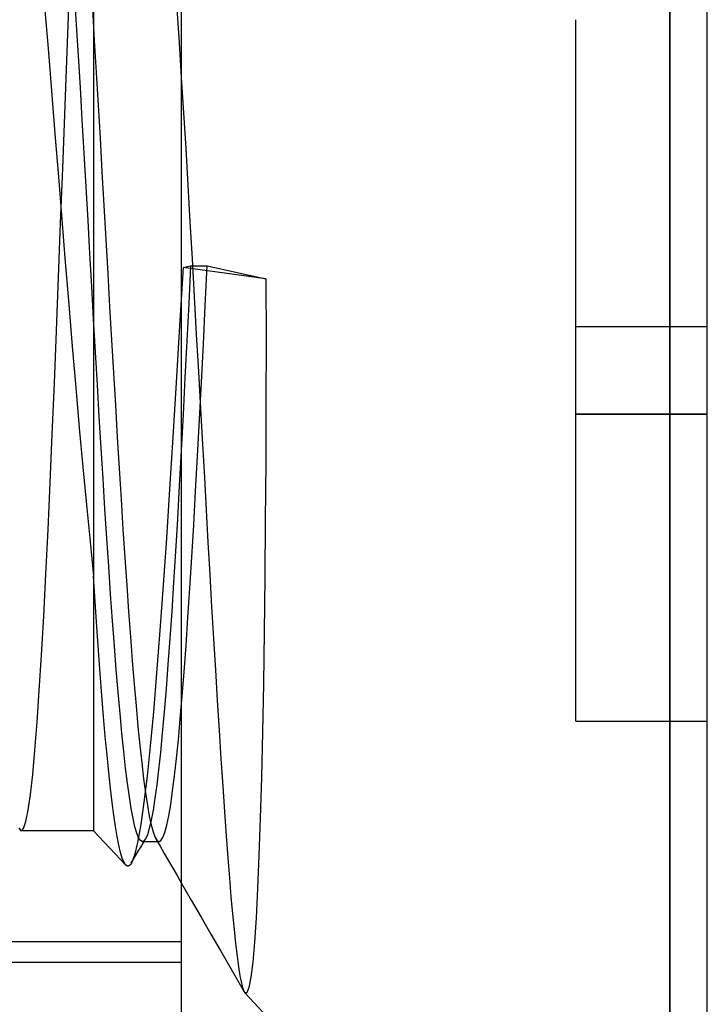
# Model space of a CAD drawing. Header units: millimetres. Extents: x -50 to 1, y 0 to 191.
# Tile 32 of 151: x -0.37 to 1.2, y 25.3 to 27.55. Entities that reach past the tile are written whole.
import ezdxf

# ---------------------------------------------------------------- set-up
doc = ezdxf.new("R2010")
doc.units = ezdxf.units.MM
doc.layers.add('MAIN-1', color=7, linetype='Continuous')
doc.layers.add('MAIN-2', color=7, linetype='Continuous')

msp = doc.modelspace()

# ---------------------------------------------------------------- linework, layer by layer
at = {"layer": 'MAIN-1'}
for p, q in [((0, 187.5), (0, 0)), ((1.1148, 30.11), (1.1148, 24.29)), ((1.2, 24.29), (1.2, 30.11)), ((0, 27.4181), (0.0049, 27.3377)), ((0.0049, 27.3377), (0.0099, 27.2558)), ((0.0099, 27.2558), (0.0148, 27.1728)), ((0.0148, 27.1728), (0.0196, 27.0889)), ((0.0196, 27.0889), (0.0244, 27.0042)), ((0.0244, 27.0042), (0.0293, 26.9187)), ((0.0293, 26.9187), (0.0342, 26.8324)), ((0.0342, 26.8324), (0.039, 26.7465)), ((0.039, 26.7465), (0.0438, 26.6625)), ((0.0438, 26.6625), (0.0483, 26.5821)), ((0.0483, 26.5821), (0.0526, 26.5055)), ((0.0526, 26.5055), (0.0567, 26.4314)), ((0.0567, 26.4314), (0.0608, 26.3579)), ((0.0608, 26.3579), (0.065, 26.2842)), ((0.065, 26.2842), (0.0692, 26.2106)), ((0.0692, 26.2106), (0.0734, 26.1379)), ((0.0734, 26.1379), (0.0777, 26.0666)), ((0.0777, 26.0666), (0.0819, 25.997)), ((0.0819, 25.997), (0.0861, 25.9295)), ((0.0861, 25.9295), (0.0903, 25.8643)), ((0.0903, 25.8643), (0.0944, 25.8018)), ((0.0944, 25.8018), (0.0984, 25.7429)), ((0.0984, 25.7429), (0.1023, 25.6883)), ((0.1023, 25.6883), (0.106, 25.638)), ((0.106, 25.638), (0.1097, 25.5917)), ((0.1097, 25.5917), (0.1133, 25.5492)), ((0, 25.5807), (0.0225, 25.5418)), ((0.0225, 25.5418), (0.0449, 25.5029)), ((0.1133, 25.5492), (0.1168, 25.5101)), ((0.0449, 25.5029), (0.0674, 25.4641)), ((0.1168, 25.5101), (0.1202, 25.4745)), ((0.1202, 25.4745), (0.1237, 25.4425)), ((0.0674, 25.4641), (0.0898, 25.4252)), ((0.0898, 25.4252), (0.1158, 25.3801)), ((0.1237, 25.4425), (0.1271, 25.4141)), ((0.1271, 25.4141), (0.1304, 25.3894)), ((0.1158, 25.3801), (0.1435, 25.3323)), ((0.1304, 25.3894), (0.1337, 25.3688)), ((0.1337, 25.3688), (0.137, 25.3523)), ((0.137, 25.3523), (0.1402, 25.3401)), ((0.1402, 25.3401), (0.1434, 25.3323)), ((0.1434, 25.3323), (0.1437, 25.3318)), ((0.1437, 25.3318), (0.1439, 25.3314)), ((0.1439, 25.3314), (0.1442, 25.3311)), ((0.1442, 25.3311), (0.1444, 25.3307)), ((0.1444, 25.3307), (0.1447, 25.3304)), ((0.1447, 25.3304), (0.145, 25.3301)), ((1.1148, 24.29), (0.145, 25.3301))]:
    msp.add_line(p, q, dxfattribs=at)
at = {"layer": 'MAIN-2'}
for p, q in [((1.1148, 24.29), (1.1148, 30.11)), ((-0.2, 28.6567), (-0.2, 25.7)), ((-0.2388, 27.538), (-0.2431, 27.6081)), ((-0.3118, 27.58), (-0.304, 27.4844)), ((-0.2614, 27.4569), (-0.2568, 27.5777)), ((-0.203, 27.5752), (-0.1986, 27.5028)), ((-0.01, 27.5757), (-0.005, 27.4974)), ((-0.2346, 27.4674), (-0.2388, 27.538)), ((0.9, 26.85), (0.9, 27.55)), ((-0.1986, 27.5028), (-0.1942, 27.4294)), ((-0.005, 27.4974), (0, 27.4181)), ((-0.304, 27.4844), (-0.2962, 27.3875)), ((-0.266, 27.3341), (-0.2614, 27.4569)), ((-0.2303, 27.3954), (-0.2346, 27.4674)), ((-0.1942, 27.4294), (-0.1899, 27.3551)), ((-0.2962, 27.3875), (-0.2884, 27.2898)), ((-0.226, 27.3212), (-0.2303, 27.3954)), ((-0.1899, 27.3551), (-0.1855, 27.2796)), ((-0.2706, 27.2102), (-0.266, 27.3341)), ((-0.2217, 27.2453), (-0.226, 27.3212)), ((-0.2884, 27.2898), (-0.2806, 27.1919)), ((-0.1855, 27.2796), (-0.1811, 27.203)), ((-0.2173, 27.1685), (-0.2217, 27.2453)), ((-0.2753, 27.0861), (-0.2706, 27.2102)), ((-0.1811, 27.203), (-0.1767, 27.1258)), ((-0.2806, 27.1919), (-0.2727, 27.0942)), ((-0.2129, 27.0922), (-0.2173, 27.1685)), ((-0.1767, 27.1258), (-0.1723, 27.0484)), ((-0.2727, 27.0942), (-0.2648, 26.9968)), ((-0.2086, 27.0166), (-0.2129, 27.0922)), ((-0.2801, 26.9627), (-0.2753, 27.0861)), ((-0.1723, 27.0484), (-0.1679, 26.9713)), ((-0.2043, 26.9415), (-0.2086, 27.0166)), ((-0.2648, 26.9968), (-0.2568, 26.9002)), ((0.004, 26.9846), (-0.0039, 26.8515)), ((0.004, 26.9846), (0.0209, 26.9883)), ((0.193, 26.9592), (0.004, 26.9846)), ((0.0209, 26.9883), (0.0168, 26.9024)), ((0.0209, 26.9883), (0.0591, 26.9883)), ((0.0547, 26.8984), (0.0591, 26.9883)), ((0.0591, 26.9883), (0.193, 26.9592)), ((-0.2849, 26.8406), (-0.2801, 26.9627)), ((-0.1679, 26.9713), (-0.1636, 26.8948)), ((0.193, 26.9592), (0.1932, 26.8172)), ((-0.2001, 26.8666), (-0.2043, 26.9415)), ((-0.2568, 26.9002), (-0.2488, 26.8046)), ((-0.1636, 26.8948), (-0.1592, 26.819)), ((0.0168, 26.9024), (0.0126, 26.8172)), ((0.0504, 26.8099), (0.0547, 26.8984)), ((-0.1957, 26.7917), (-0.2001, 26.8666)), ((-0.2896, 26.7209), (-0.2849, 26.8406)), ((-0.0039, 26.8515), (-0.0116, 26.7224)), ((0.9, 26.65), (0.9, 26.85)), ((0.9, 26.85), (0.9, 26.85)), ((0.9, 26.85), (1.2, 26.85)), ((0.9, 26.85), (0.9, 26.85)), ((1.2, 26.85), (1.2, 26.85)), ((1.2, 26.85), (1.2, 26.85)), ((-0.1592, 26.819), (-0.1549, 26.7442)), ((-0.2488, 26.8046), (-0.2408, 26.7107)), ((0.0126, 26.8172), (0.0083, 26.7328)), ((0.046, 26.7229), (0.0504, 26.8099)), ((0.1932, 26.8172), (0.193, 26.6775)), ((-0.1914, 26.7173), (-0.1957, 26.7917)), ((-0.1549, 26.7442), (-0.1505, 26.6704)), ((0.0083, 26.7328), (0.004, 26.6493)), ((-0.2944, 26.6049), (-0.2896, 26.7209)), ((-0.2408, 26.7107), (-0.2327, 26.6188)), ((-0.1871, 26.6441), (-0.1914, 26.7173)), ((-0.0116, 26.7224), (-0.0192, 26.5979)), ((0.0416, 26.6377), (0.046, 26.7229)), ((-0.1505, 26.6704), (-0.1462, 26.5976)), ((0.193, 26.6775), (0.1925, 26.5408)), ((-0.1828, 26.5725), (-0.1871, 26.6441)), ((0.004, 26.6493), (-0.0003, 26.5673)), ((1.2, 26.65), (0.9, 26.65)), ((0.9, 26.65), (1.2, 26.65)), ((0.9, 25.95), (0.9, 26.65)), ((-0.2327, 26.6188), (-0.2246, 26.5295)), ((0.0371, 26.5547), (0.0416, 26.6377)), ((-0.2993, 26.4934), (-0.2944, 26.6049)), ((-0.1462, 26.5976), (-0.1419, 26.5261)), ((-0.0192, 26.5979), (-0.0267, 26.4794)), ((-0.1785, 26.5027), (-0.1828, 26.5725)), ((-0.0003, 26.5673), (-0.0047, 26.4875)), ((0.0327, 26.4745), (0.0371, 26.5547)), ((-0.2246, 26.5295), (-0.2164, 26.4431)), ((-0.1419, 26.5261), (-0.1375, 26.4562)), ((0.1925, 26.5408), (0.1916, 26.4075)), ((-0.3041, 26.3867), (-0.2993, 26.4934)), ((-0.1743, 26.4344), (-0.1785, 26.5027)), ((-0.0047, 26.4875), (-0.0091, 26.4105)), ((-0.0267, 26.4794), (-0.034, 26.3676)), ((0.0283, 26.3975), (0.0327, 26.4745)), ((-0.2164, 26.4431), (-0.2082, 26.36)), ((-0.1375, 26.4562), (-0.1332, 26.3882)), ((-0.17, 26.3676), (-0.1743, 26.4344)), ((-0.0091, 26.4105), (-0.0134, 26.3367)), ((0.0239, 26.3238), (0.0283, 26.3975)), ((0.1916, 26.4075), (0.1905, 26.2779)), ((-0.309, 26.2851), (-0.3041, 26.3867)), ((-0.1332, 26.3882), (-0.1289, 26.3227)), ((-0.2082, 26.36), (-0.2, 26.2805)), ((-0.1656, 26.3025), (-0.17, 26.3676)), ((-0.034, 26.3676), (-0.0414, 26.2604)), ((-0.0134, 26.3367), (-0.0177, 26.2666)), ((0.0195, 26.2534), (0.0239, 26.3238)), ((-0.1613, 26.2395), (-0.1656, 26.3025)), ((-0.1289, 26.3227), (-0.1246, 26.2601)), ((-0.314, 26.1894), (-0.309, 26.2851)), ((-0.2, 26.2805), (-0.2, 25.7)), ((-0.1963, 26.222), (-0.2, 26.2805)), ((-0.1246, 26.2601), (-0.1204, 26.2)), ((-0.0414, 26.2604), (-0.0489, 26.1566)), ((-0.0177, 26.2666), (-0.022, 26.2003)), ((0.1905, 26.2779), (0.189, 26.1534)), ((-0.157, 26.1791), (-0.1613, 26.2395)), ((0.0152, 26.1862), (0.0195, 26.2534)), ((-0.1925, 26.1654), (-0.1963, 26.222)), ((-0.319, 26.1005), (-0.314, 26.1894)), ((-0.1204, 26.2), (-0.1162, 26.1424)), ((-0.022, 26.2003), (-0.0262, 26.1381)), ((-0.1527, 26.1216), (-0.157, 26.1791)), ((0.0108, 26.1224), (0.0152, 26.1862)), ((-0.1887, 26.1108), (-0.1925, 26.1654)), ((-0.0489, 26.1566), (-0.0564, 26.059)), ((0.189, 26.1534), (0.1872, 26.0354)), ((-0.1484, 26.0672), (-0.1527, 26.1216)), ((-0.1162, 26.1424), (-0.1119, 26.0871)), ((-0.0262, 26.1381), (-0.0305, 26.0794)), ((0.0064, 26.0625), (0.0108, 26.1224)), ((-0.324, 26.0196), (-0.319, 26.1005)), ((-0.1849, 26.0583), (-0.1887, 26.1108)), ((-0.1119, 26.0871), (-0.1076, 26.0344)), ((-0.0305, 26.0794), (-0.0348, 26.0238)), ((-0.1811, 26.0081), (-0.1849, 26.0583)), ((-0.1442, 26.0158), (-0.1484, 26.0672)), ((-0.0564, 26.059), (-0.0638, 25.971)), ((0.002, 26.0066), (0.0064, 26.0625)), ((-0.1076, 26.0344), (-0.1033, 25.9845)), ((0.1872, 26.0354), (0.1851, 25.9248)), ((-0.329, 25.9473), (-0.324, 26.0196)), ((-0.1399, 25.9676), (-0.1442, 26.0158)), ((-0.0348, 26.0238), (-0.0391, 25.9713)), ((-0.1772, 25.9603), (-0.1811, 26.0081)), ((-0.0024, 25.955), (0.002, 26.0066)), ((-0.1357, 25.9226), (-0.1399, 25.9676)), ((-0.1033, 25.9845), (-0.099, 25.9378)), ((-0.0638, 25.971), (-0.071, 25.893)), ((-0.0391, 25.9713), (-0.0435, 25.9226)), ((-0.334, 25.8837), (-0.329, 25.9473)), ((-0.1734, 25.915), (-0.1772, 25.9603)), ((-0.0068, 25.9076), (-0.0024, 25.955)), ((0.9, 25.95), (0.9, 25.95)), ((0.9, 25.95), (1.2, 25.95)), ((1.2, 25.95), (1.2, 25.95)), ((-0.1314, 25.881), (-0.1357, 25.9226)), ((-0.099, 25.9378), (-0.0947, 25.8945)), ((-0.0435, 25.9226), (-0.0478, 25.8784)), ((0.1851, 25.9248), (0.1827, 25.8224)), ((-0.1695, 25.8725), (-0.1734, 25.915)), ((-0.0111, 25.8644), (-0.0068, 25.9076)), ((-0.339, 25.8285), (-0.334, 25.8837)), ((-0.1271, 25.8428), (-0.1314, 25.881)), ((-0.0947, 25.8945), (-0.0904, 25.8546)), ((-0.071, 25.893), (-0.0781, 25.8247)), ((-0.0478, 25.8784), (-0.052, 25.8391)), ((-0.1656, 25.8331), (-0.1695, 25.8725)), ((-0.0904, 25.8546), (-0.0861, 25.8184)), ((-0.0155, 25.8253), (-0.0111, 25.8644)), ((-0.1617, 25.7971), (-0.1656, 25.8331)), ((-0.1229, 25.8082), (-0.1271, 25.8428)), ((-0.052, 25.8391), (-0.0561, 25.8046)), ((-0.3442, 25.7827), (-0.339, 25.8285)), ((-0.1186, 25.7774), (-0.1229, 25.8082)), ((-0.0861, 25.8184), (-0.0818, 25.786)), ((-0.0781, 25.8247), (-0.0853, 25.7653)), ((-0.0199, 25.7906), (-0.0155, 25.8253)), ((0.1827, 25.8224), (0.1801, 25.7287)), ((-0.1579, 25.7647), (-0.1617, 25.7971)), ((-0.0818, 25.786), (-0.0774, 25.7576)), ((-0.0561, 25.8046), (-0.0603, 25.7741)), ((-0.0243, 25.7601), (-0.0199, 25.7906)), ((-0.3493, 25.7466), (-0.3442, 25.7827)), ((-0.1541, 25.7356), (-0.1579, 25.7647)), ((-0.1144, 25.7505), (-0.1186, 25.7774)), ((-0.0853, 25.7653), (-0.0925, 25.7141)), ((-0.0603, 25.7741), (-0.0645, 25.7472)), ((-0.3546, 25.7208), (-0.3493, 25.7466)), ((-0.1102, 25.7277), (-0.1144, 25.7505)), ((-0.0774, 25.7576), (-0.0731, 25.7333)), ((-0.0645, 25.7472), (-0.0689, 25.724)), ((-0.0287, 25.734), (-0.0243, 25.7601)), ((-0.3597, 25.7052), (-0.3546, 25.7208)), ((-0.1503, 25.7096), (-0.1541, 25.7356)), ((-0.106, 25.7089), (-0.1102, 25.7277)), ((-0.0689, 25.724), (-0.0732, 25.705)), ((-0.0731, 25.7333), (-0.0689, 25.7132)), ((-0.0332, 25.7125), (-0.0287, 25.734)), ((0.1801, 25.7287), (0.1772, 25.6438)), ((-0.371, 25.7068), (-0.368, 25.7017)), ((-0.368, 25.7017), (-0.3674, 25.7012)), ((-0.3674, 25.7012), (-0.3669, 25.7008)), ((-0.3669, 25.7008), (-0.3664, 25.7004)), ((-0.3664, 25.7004), (-0.3659, 25.7002)), ((-0.3659, 25.7002), (-0.3654, 25.7001)), ((-0.3654, 25.7001), (-0.3649, 25.7)), ((-0.3649, 25.7), (-0.3597, 25.7052)), ((-0.2, 25.7), (-0.3649, 25.7)), ((-0.1268, 25.6215), (-0.2, 25.7)), ((-0.1464, 25.6866), (-0.1503, 25.7096)), ((-0.1017, 25.6943), (-0.106, 25.7089)), ((-0.0925, 25.7141), (-0.0998, 25.6732)), ((-0.0732, 25.705), (-0.0775, 25.6907)), ((-0.0689, 25.7132), (-0.0646, 25.6973)), ((-0.0646, 25.6973), (-0.0603, 25.6857)), ((-0.0421, 25.6843), (-0.0377, 25.696)), ((-0.0377, 25.696), (-0.0332, 25.7125)), ((-0.1425, 25.6667), (-0.1464, 25.6866)), ((-0.0998, 25.6732), (-0.107, 25.644)), ((-0.0975, 25.6837), (-0.1017, 25.6943)), ((-0.0932, 25.6773), (-0.0975, 25.6837)), ((-0.089, 25.6751), (-0.0932, 25.6773)), ((-0.0878, 25.6752), (-0.089, 25.6751)), ((-0.089, 25.6751), (-0.0509, 25.6751)), ((-0.0866, 25.6757), (-0.0878, 25.6752)), ((-0.0873, 25.6719), (-0.0819, 25.6811)), ((-0.0854, 25.6765), (-0.0866, 25.6757)), ((-0.0842, 25.6777), (-0.0854, 25.6765)), ((-0.083, 25.6792), (-0.0842, 25.6777)), ((-0.0818, 25.681), (-0.083, 25.6792)), ((-0.0775, 25.6907), (-0.0818, 25.681)), ((-0.0603, 25.6857), (-0.0561, 25.6783)), ((-0.0582, 25.6815), (-0.0485, 25.6647)), ((-0.0561, 25.6783), (-0.0518, 25.6752)), ((-0.0518, 25.6752), (-0.0517, 25.6752)), ((-0.0517, 25.6752), (-0.0515, 25.6752)), ((-0.0515, 25.6752), (-0.0514, 25.6751)), ((-0.0514, 25.6751), (-0.0512, 25.6751)), ((-0.0512, 25.6751), (-0.0511, 25.6751)), ((-0.0511, 25.6751), (-0.0509, 25.6751)), ((-0.0509, 25.6751), (-0.0465, 25.6774)), ((-0.0465, 25.6774), (-0.0421, 25.6843)), ((-0.1386, 25.6502), (-0.1425, 25.6667)), ((-0.1347, 25.6371), (-0.1386, 25.6502)), ((-0.1035, 25.6441), (-0.0981, 25.6533)), ((-0.0981, 25.6533), (-0.0927, 25.6626)), ((-0.0927, 25.6626), (-0.0873, 25.6719)), ((-0.0485, 25.6647), (-0.0388, 25.6479)), ((-0.1307, 25.6275), (-0.1347, 25.6371)), ((-0.1268, 25.6215), (-0.1307, 25.6275)), ((-0.1143, 25.6256), (-0.1089, 25.6348)), ((-0.107, 25.644), (-0.114, 25.6262)), ((-0.1089, 25.6348), (-0.1035, 25.6441)), ((-0.0388, 25.6479), (-0.0291, 25.6311)), ((-0.0291, 25.6311), (-0.0194, 25.6143)), ((0.1772, 25.6438), (0.174, 25.5679)), ((-0.1247, 25.6197), (-0.1268, 25.6215)), ((-0.1226, 25.619), (-0.1247, 25.6197)), ((-0.1204, 25.6193), (-0.1226, 25.619)), ((-0.1183, 25.6205), (-0.1204, 25.6193)), ((-0.1162, 25.6228), (-0.1183, 25.6205)), ((-0.114, 25.6262), (-0.1162, 25.6228)), ((-0.0194, 25.6143), (-0.0097, 25.5975)), ((-0.0097, 25.5975), (0, 25.5807)), ((0.174, 25.5679), (0.1706, 25.5015)), ((0.1706, 25.5015), (0.1668, 25.4454)), ((-1.5, 25.4475), (0, 25.4475)), ((0.1668, 25.4454), (0.1629, 25.4)), ((-0.8, 25.4003), (0, 25.4003)), ((0, 25.4003), (0, 25.4003)), ((0.1629, 25.4), (0.1587, 25.3656)), ((0.1587, 25.3656), (0.1543, 25.3423)), ((0.1543, 25.3423), (0.1498, 25.3305)), ((0.1498, 25.3305), (0.145, 25.3301))]:
    msp.add_line(p, q, dxfattribs=at)

doc.saveas('drawing.dxf')
